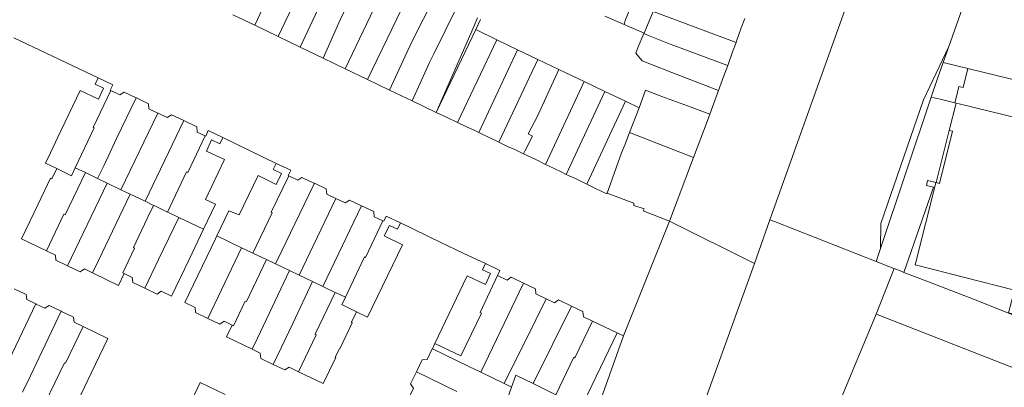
# Model space of a CAD drawing. Header units: metres. Extents: x 135785 to 137489, y 452643 to 455118.
# Tile 26 of 48: x 136467 to 136669, y 453894 to 453970. Entities that reach past the tile are written whole.
import ezdxf

# ---------------------------------------------------------------- set-up
doc = ezdxf.new("R2010")
doc.units = ezdxf.units.M
doc.layers.add('B-RO-KG-GRENS_PERCEEL-G', color=211, linetype='Continuous', lineweight=9)

msp = doc.modelspace()

# ---------------------------------------------------------------- linework, layer by layer
at = {"layer": 'B-RO-KG-GRENS_PERCEEL-G', "flags": 128}
for points in [[(136621.086, 453928.428), (136638.533, 453977.304), (136655.013, 454022.922), (136679.43, 454090.652), (136684.466, 454104.213), (136700.85, 454151.206), (136717.605, 454200), (136736.479, 454255.043)], [(136669.668, 453997.472), (136668.979, 453995.617), (136657.821, 453964.026)], [(136515.235, 453968.401), (136524.062, 453987.367)], [(136524.561, 453963.927), (136533.412, 453982.811)], [(136533.809, 453959.491), (136542.726, 453978.18)], [(136538.392, 453957.292), (136547.435, 453976.029)], [(136523.648, 453973.744), (136520.052, 453966.09)], [(136532.771, 453969.501), (136535.011, 453974.191)], [(136547.788, 453965.575), (136551.998, 453973.973)], [(136593.568, 453974.907), (136591.351, 453969.421)], [(136556.634, 453971.883), (136552.088, 453962.7)], [(136597.113, 453971.268), (136595.218, 453966.815)], [(136597.113, 453971.268), (136614.109, 453964.873)], [(136515.235, 453968.401), (136510.722, 453970.565)], [(136532.771, 453969.501), (136529.277, 453961.664)], [(136561.011, 453969.91), (136560.097, 453967.799)], [(136560.645, 453967.535), (136561.64, 453969.615)], [(136591.116, 453968.583), (136587.162, 453970.288)], [(136591.351, 453969.421), (136591.116, 453968.583)], [(136615.899, 453969.829), (136615.186, 453967.872)], [(136520.052, 453966.09), (136515.235, 453968.401)], [(136560.097, 453967.799), (136552.509, 453950.521)], [(136552.509, 453950.521), (136560.645, 453967.535)], [(136564.993, 453965.44), (136560.645, 453967.535)], [(136595.218, 453966.815), (136591.116, 453968.583)], [(136615.186, 453967.872), (136614.21, 453965.14)], [(136465.741, 453965.832), (136483.091, 453957.585)], [(136524.561, 453963.927), (136520.052, 453966.09)], [(136546.565, 453962.957), (136547.788, 453965.575)], [(136556.917, 453948.436), (136564.993, 453965.44)], [(136569.246, 453963.39), (136564.993, 453965.44)], [(136595.173, 453966.71), (136594.012, 453963.981)], [(136595.218, 453966.815), (136595.173, 453966.71)], [(136596.127, 453966.307), (136595.173, 453966.71)], [(136596.127, 453966.307), (136600.611, 453964.548)], [(136614.109, 453964.873), (136613.381, 453962.949)], [(136614.21, 453965.14), (136614.109, 453964.873)], [(136529.277, 453961.664), (136524.561, 453963.927)], [(136542.943, 453955.109), (136546.565, 453962.957)], [(136569.246, 453963.39), (136561.254, 453946.38)], [(136569.246, 453963.39), (136573.425, 453961.381)], [(136596.716, 453960.383), (136594.851, 453961.104), (136593.514, 453962.694), (136594.012, 453963.981)], [(136602.814, 453963.708), (136600.611, 453964.548)], [(136611.463, 453960.5), (136602.814, 453963.708)], [(136613.381, 453962.949), (136612.415, 453960.156)], [(136657.821, 453964.026), (136652.593, 453953.095), (136643.879, 453927.684), (136643.805, 453922.579)], [(136657.821, 453964.026), (136656.668, 453960.757)], [(136533.809, 453959.491), (136529.277, 453961.664)], [(136551.164, 453960.775), (136552.088, 453962.7)], [(136565.365, 453944.41), (136573.425, 453961.381)], [(136577.725, 453959.329), (136573.425, 453961.381)], [(136538.392, 453957.292), (136533.809, 453959.491)], [(136551.164, 453960.775), (136547.601, 453952.875)], [(136573.238, 453949.62), (136577.725, 453959.329)], [(136582.923, 453956.849), (136577.725, 453959.329)], [(136600.908, 453958.737), (136596.716, 453960.383)], [(136612.415, 453960.156), (136611.463, 453960.5)], [(136612.415, 453960.156), (136611.615, 453958.001)], [(136656.668, 453960.757), (136655.58, 453957.672), (136654.233, 453953.659)], [(136656.668, 453960.757), (136661.708, 453959.529)], [(136661.708, 453959.529), (136660.746, 453955.597)], [(136661.708, 453959.529), (136704.959, 453948.986)], [(136474.801, 453945.401), (136479.371, 453954.981), (136483.098, 453953.21), (136484.176, 453955.477), (136482.471, 453956.296), (136483.091, 453957.585)], [(136485.66, 453955.008), (136485.55, 453955.061), (136486.07, 453956.153), (136483.091, 453957.585)], [(136542.943, 453955.109), (136538.392, 453957.292)], [(136574.972, 453939.838), (136582.923, 453956.849)], [(136587.187, 453954.814), (136582.923, 453956.849)], [(136600.908, 453958.737), (136610.529, 453955.027)], [(136611.615, 453958.001), (136610.529, 453955.027)], [(136485.66, 453955.008), (136482.007, 453947.432)], [(136490.84, 453953.517), (136488.404, 453954.688), (136487.546, 453954.103), (136485.66, 453955.008)], [(136547.601, 453952.875), (136542.943, 453955.109)], [(136579.207, 453937.781), (136587.187, 453954.814)], [(136591.386, 453952.81), (136587.187, 453954.814)], [(136594.187, 453951.473), (136595.518, 453955.076), (136598.84, 453953.791), (136604.917, 453951.559), (136608.756, 453950.168)], [(136610.529, 453955.027), (136608.756, 453950.168)], [(136660.746, 453955.597), (136659.866, 453955.829), (136659.374, 453953.775)], [(136486.818, 453945.165), (136490.84, 453953.517)], [(136490.913, 453953.482), (136490.84, 453953.517)], [(136495.316, 453950.367), (136493.449, 453951.265), (136493.388, 453952.292), (136490.913, 453953.482)], [(136552.509, 453950.521), (136547.601, 453952.875)], [(136583.492, 453935.752), (136591.386, 453952.81)], [(136594.187, 453951.473), (136591.386, 453952.81)], [(136643.805, 453922.579), (136654.233, 453953.659)], [(136656.07, 453953.21), (136654.233, 453953.659)], [(136656.07, 453953.21), (136659.064, 453952.479)], [(136659.064, 453952.479), (136659.374, 453953.775)], [(136592.244, 453946.378), (136594.187, 453951.473)], [(136659.345, 453952.41), (136657.915, 453946.783)], [(136659.064, 453952.479), (136659.345, 453952.41)], [(136659.345, 453952.41), (136659.928, 453952.267)], [(136659.928, 453952.267), (136699.745, 453942.536)], [(136487.733, 453934.618), (136495.316, 453950.367)], [(136500.661, 453948.823), (136492.715, 453932.25)], [(136495.405, 453950.324), (136495.316, 453950.367)], [(136500.661, 453948.823), (136498.137, 453950.009), (136497.234, 453949.445), (136495.405, 453950.324)], [(136505.055, 453945.684), (136503.396, 453946.482), (136503.339, 453947.564), (136500.661, 453948.823)], [(136554.889, 453949.379), (136552.509, 453950.521)], [(136554.889, 453949.379), (136556.917, 453948.436)], [(136573.238, 453949.62), (136571.413, 453946.088)], [(136605.386, 453941.245), (136608.197, 453948.637), (136608.756, 453950.168)], [(136482.251, 453947.316), (136478.344, 453939.139)], [(136482.007, 453947.432), (136482.251, 453947.316)], [(136508.666, 453945.381), (136505.674, 453946.761), (136505.183, 453945.622), (136505.055, 453945.684)], [(136556.917, 453948.436), (136558.769, 453947.575)], [(136558.769, 453947.575), (136560.28, 453946.881)], [(136560.28, 453946.881), (136561.254, 453946.38)], [(136657.915, 453946.783), (136655.196, 453936.083)], [(136657.915, 453946.783), (136658.561, 453946.636)], [(136473.281, 453942.221), (136474.801, 453945.401)], [(136484.217, 453939.553), (136486.818, 453945.165)], [(136497.307, 453930.047), (136501.241, 453938.281), (136501.46, 453938.16), (136505.055, 453945.684)], [(136508.666, 453945.381), (136508.068, 453944.06), (136506.362, 453944.859), (136505.302, 453942.559), (136508.991, 453940.801), (136505.101, 453932.621), (136507.181, 453931.631), (136504.723, 453926.492)], [(136508.666, 453945.381), (136519.642, 453940.041)], [(136561.254, 453946.38), (136561.785, 453946.107)], [(136563.27, 453945.434), (136561.785, 453946.107)], [(136563.27, 453945.434), (136565.365, 453944.41)], [(136570.734, 453942.568), (136572.269, 453945.604)], [(136571.413, 453946.088), (136572.269, 453945.604)], [(136591.323, 453943.962), (136592.244, 453946.378)], [(136592.244, 453946.378), (136605.386, 453941.245)], [(136658.561, 453946.636), (136655.943, 453935.904)], [(136565.365, 453944.41), (136567.175, 453943.525)], [(136568.633, 453942.867), (136567.175, 453943.525)], [(136568.633, 453942.867), (136570.453, 453941.985)], [(136590.56, 453942.171), (136591.323, 453943.962)], [(136474.551, 453939.001), (136472.271, 453940.091), (136473.281, 453942.221)], [(136570.734, 453942.568), (136570.453, 453941.985)], [(136570.453, 453941.985), (136571.307, 453941.571)], [(136572.811, 453940.877), (136571.307, 453941.571)], [(136572.811, 453940.877), (136574.972, 453939.838)], [(136590.56, 453942.171), (136587.654, 453933.947)], [(136605.386, 453941.245), (136600.421, 453928.186)], [(136470.731, 453931.631), (136473.291, 453936.971), (136473.541, 453936.851), (136474.551, 453939.001)], [(136474.551, 453939.001), (136477.34, 453937.618), (136477.564, 453937.507), (136478.344, 453939.139)], [(136480.428, 453938.135), (136478.344, 453939.139)], [(136482.959, 453936.915), (136484.217, 453939.553)], [(136519.642, 453940.041), (136519.038, 453938.756), (136520.701, 453937.952), (136519.636, 453935.701), (136515.947, 453937.555), (136512.046, 453929.452), (136509.914, 453930.288), (136507.455, 453925.129)], [(136522.209, 453937.475), (136522.095, 453937.53), (136522.612, 453938.623), (136519.642, 453940.041)], [(136574.972, 453939.838), (136576.777, 453938.97)], [(136578.21, 453938.274), (136576.777, 453938.97)], [(136476.268, 453929.498), (136480.428, 453938.135)], [(136480.428, 453938.135), (136482.959, 453936.915)], [(136482.959, 453936.915), (136484.939, 453935.961)], [(136522.209, 453937.475), (136518.582, 453929.985)], [(136527.401, 453935.989), (136524.938, 453937.167), (136524.071, 453936.585), (136522.209, 453937.475)], [(136578.21, 453938.274), (136579.207, 453937.781)], [(136579.207, 453937.781), (136579.818, 453937.479)], [(136581.396, 453936.78), (136579.818, 453937.479)], [(136581.396, 453936.78), (136583.492, 453935.752)], [(136476.797, 453918.988), (136484.939, 453935.961)], [(136484.939, 453935.961), (136487.733, 453934.618)], [(136489.647, 453933.695), (136487.733, 453934.618)], [(136527.48, 453935.951), (136523.44, 453927.627)], [(136527.48, 453935.951), (136527.401, 453935.989)], [(136531.886, 453932.847), (136530.025, 453933.737), (136529.927, 453934.781), (136527.48, 453935.951)], [(136583.492, 453935.752), (136585.209, 453934.91)], [(136585.209, 453934.91), (136587.569, 453933.776), (136587.654, 453933.947)], [(136655.196, 453936.083), (136653.48, 453936.494), (136653.244, 453935.526), (136654.691, 453935.142), (136650.102, 453921.902), (136648.617, 453917.632)], [(136655.178, 453936.012), (136650.903, 453919.19), (136671.29, 453914.011), (136670.098, 453909.318), (136690.654, 453904.093), (136690.432, 453903.22)], [(136655.196, 453936.083), (136655.178, 453936.012)], [(136655.943, 453935.904), (136655.196, 453936.083)], [(136489.647, 453933.695), (136483.105, 453920.051), (136481.901, 453917.54)], [(136492.715, 453932.25), (136489.647, 453933.695)], [(136531.886, 453932.847), (136524.36, 453917.065)], [(136537.145, 453931.328), (136534.68, 453932.507), (136533.814, 453931.924), (136531.886, 453932.847)], [(136593.112, 453931.834), (136587.654, 453933.947)], [(136469.861, 453929.841), (136470.731, 453931.631)], [(136488.421, 453917.401), (136488.132, 453917.545), (136490.557, 453922.644), (136490.331, 453922.751), (136493.164, 453928.707), (136494.461, 453931.412)], [(136494.461, 453931.412), (136492.715, 453932.25)], [(136494.461, 453931.412), (136494.678, 453931.308), (136497.307, 453930.047)], [(136537.145, 453931.328), (136533.192, 453923.04), (136529.234, 453914.741)], [(136541.553, 453928.224), (136539.778, 453929.072), (136539.678, 453930.117), (136537.145, 453931.328)], [(136595.203, 453930.697), (136593.117, 453931.403), (136593.112, 453931.834)], [(136600.421, 453928.186), (136595.038, 453930.272), (136595.203, 453930.697)], [(136472.419, 453922.086), (136467.321, 453924.531), (136469.861, 453929.841)], [(136476.042, 453929.606), (136472.419, 453922.086)], [(136476.268, 453929.498), (136476.042, 453929.606)], [(136499.609, 453928.944), (136495.473, 453920.317), (136492.633, 453914.394)], [(136497.307, 453930.047), (136497.532, 453929.939), (136499.609, 453928.944)], [(136499.609, 453928.944), (136504.723, 453926.492)], [(136518.825, 453929.867), (136514.819, 453921.614)], [(136518.825, 453929.867), (136518.582, 453929.985)], [(136545.19, 453927.819), (136542.198, 453929.199), (136541.739, 453928.135), (136541.553, 453928.224)], [(136504.723, 453926.492), (136501.742, 453920.261), (136498.121, 453912.771), (136496.011, 453913.779), (136495.164, 453913.186), (136492.633, 453914.394)], [(136520.766, 453922.05), (136523.44, 453927.627)], [(136533.872, 453912.529), (136537.786, 453920.825), (136538.012, 453920.716), (136541.553, 453928.224)], [(136545.19, 453927.819), (136544.592, 453926.498), (136542.886, 453927.297), (136541.833, 453925.118), (136545.56, 453923.318), (136538.398, 453908.474), (136536.169, 453909.537)], [(136553.446, 453923.8), (136545.19, 453927.819)], [(136600.421, 453928.186), (136590.963, 453904.604)], [(136600.421, 453928.186), (136617.871, 453919.485)], [(136617.871, 453919.485), (136621.086, 453928.428)], [(136621.086, 453928.428), (136622.027, 453928.103), (136642.894, 453919.864)], [(136507.455, 453925.129), (136507.185, 453924.563), (136500.873, 453911.427), (136502.96, 453910.432), (136503.06, 453909.387), (136505.602, 453908.176)], [(136512.525, 453922.709), (136507.455, 453925.129)], [(136512.525, 453922.709), (136508.415, 453914.081), (136505.602, 453908.176)], [(136514.819, 453921.614), (136514.675, 453921.684), (136512.525, 453922.709)], [(136553.446, 453923.8), (136558.052, 453921.577)], [(136642.894, 453919.864), (136643.805, 453922.579)], [(136476.797, 453918.988), (136474.382, 453920.146), (136474.321, 453921.174), (136472.419, 453922.086)], [(136514.819, 453921.614), (136517.655, 453920.263)], [(136520.766, 453922.05), (136519.49, 453919.375)], [(136558.052, 453921.577), (136562.632, 453919.476)], [(136481.901, 453917.54), (136480.227, 453918.342), (136479.359, 453917.759), (136476.797, 453918.988)], [(136510.579, 453906.8), (136510.835, 453906.669), (136513.281, 453911.751), (136513.507, 453911.643), (136517.655, 453920.263)], [(136517.655, 453920.263), (136519.49, 453919.375)], [(136522.392, 453918.004), (136519.49, 453919.375)], [(136552.24, 453903.015), (136558.897, 453916.935), (136562.625, 453915.159), (136563.691, 453917.387), (136562.028, 453918.191), (136562.632, 453919.476)], [(136562.632, 453919.476), (136565.602, 453918.058), (136565.083, 453916.996)], [(136607.082, 453889.474), (136617.871, 453919.485)], [(136642.878, 453909.059), (136646.616, 453918.412)], [(136642.894, 453919.864), (136646.501, 453918.457)], [(136646.616, 453918.412), (136646.501, 453918.457)], [(136648.017, 453917.866), (136646.616, 453918.412)], [(136488.421, 453917.401), (136487.261, 453914.971), (136481.901, 453917.54)], [(136492.633, 453914.394), (136490.155, 453915.577), (136490.073, 453916.613), (136488.421, 453917.401)], [(136522.392, 453918.004), (136515.779, 453904.136), (136514.681, 453901.834)], [(136524.36, 453917.065), (136522.392, 453918.004)], [(136527.131, 453915.744), (136524.36, 453917.065)], [(136552.24, 453903.015), (136557.586, 453900.463), (136561.789, 453909.272), (136561.514, 453909.411), (136565.083, 453916.996)], [(136565.083, 453916.996), (136567.074, 453916.044), (136567.932, 453916.632), (136570.469, 453915.417)], [(136648.617, 453917.632), (136648.017, 453917.866)], [(136683.792, 453903.904), (136681.371, 453904.819), (136670.086, 453909.287), (136663.768, 453911.83), (136651.87, 453916.365), (136648.617, 453917.632)], [(136465.797, 453914.292), (136468.281, 453913.104), (136468.399, 453912.052), (136470.229, 453911.176)], [(136519.026, 453898.748), (136523.024, 453907.133), (136527.131, 453915.744)], [(136529.234, 453914.741), (136527.131, 453915.744)], [(136531.763, 453913.535), (136529.234, 453914.741)], [(136561.704, 453897.141), (136570.469, 453915.417)], [(136570.469, 453915.417), (136572.9, 453914.253), (136572.973, 453913.22), (136575.081, 453912.211)], [(136531.763, 453913.535), (136527.643, 453904.928), (136527.868, 453904.82), (136524.24, 453897.241)], [(136531.763, 453913.535), (136531.989, 453913.427), (136533.872, 453912.529)], [(136536.169, 453909.537), (136533.373, 453910.884), (136533.123, 453911.003), (136533.872, 453912.529)], [(136470.229, 453911.176), (136462.663, 453895.343)], [(136470.229, 453911.176), (136470.332, 453911.127)], [(136470.332, 453911.127), (136472.133, 453910.265), (136473.018, 453910.839), (136475.479, 453909.662)], [(136566.446, 453894.839), (136572.954, 453907.908), (136575.081, 453912.211)], [(136572.401, 453894.806), (136580.305, 453910.706)], [(136575.081, 453912.211), (136576.814, 453911.381), (136577.663, 453911.971), (136580.305, 453910.706)], [(136580.305, 453910.706), (136582.669, 453909.574), (136582.739, 453908.542), (136584.614, 453907.644)], [(136475.479, 453909.662), (136471.501, 453901.338)], [(136475.479, 453909.662), (136475.543, 453909.631)], [(136475.543, 453909.631), (136478.006, 453908.453), (136478.105, 453907.409), (136479.956, 453906.521)], [(136536.169, 453909.537), (136535.144, 453907.389), (136535.275, 453907.265), (136532.732, 453901.941)], [(136611.209, 453827.763), (136617.919, 453846.604), (136631.668, 453882.056), (136642.878, 453909.059)], [(136706.788, 453884.056), (136643.113, 453908.967), (136642.878, 453909.059)], [(136476.359, 453898.981), (136479.956, 453906.521)], [(136479.956, 453906.521), (136485.061, 453904.071), (136482.521, 453898.761)], [(136505.602, 453908.176), (136508.052, 453907.009), (136508.935, 453907.585), (136510.579, 453906.8)], [(136510.579, 453906.8), (136509.409, 453904.367), (136514.681, 453901.834)], [(136577.101, 453892.481), (136580.788, 453900.207), (136581.014, 453900.1), (136584.614, 453907.644)], [(136584.614, 453907.644), (136589.694, 453905.212)], [(136585.691, 453889.829), (136590.963, 453904.604)], [(136589.694, 453905.212), (136587.188, 453899.981)], [(136590.963, 453904.604), (136589.694, 453905.212)], [(136551.725, 453901.939), (136552.24, 453903.015)], [(136469.171, 453896.406), (136471.501, 453901.338)], [(136514.681, 453901.834), (136516.37, 453901.022), (136516.466, 453899.977), (136519.026, 453898.748)], [(136524.24, 453897.241), (136529.322, 453894.799), (136531.87, 453900.136)], [(136532.732, 453901.941), (136532.634, 453901.988), (136531.772, 453900.183), (136531.87, 453900.136)], [(136548.513, 453897.319), (136549.65, 453899.685), (136550.685, 453899.764), (136551.712, 453901.911)], [(136551.712, 453901.911), (136551.725, 453901.939)], [(136559.235, 453898.339), (136551.725, 453901.939)], [(136472.18, 453890.818), (136476.131, 453899.091)], [(136476.131, 453899.091), (136476.359, 453898.981)], [(136481.641, 453896.941), (136482.521, 453898.761)], [(136519.026, 453898.748), (136521.443, 453897.587), (136522.337, 453898.155), (136524.24, 453897.241)], [(136559.235, 453898.339), (136561.704, 453897.141)], [(136587.188, 453899.981), (136586.28, 453898.087)], [(136467.535, 453893.026), (136469.171, 453896.406)], [(136481.641, 453896.941), (136477.536, 453888.339), (136479.972, 453887.137), (136484.915, 453884.862), (136488.714, 453882.987), (136496.693, 453879.148)], [(136546.881, 453891.848), (136547.832, 453893.824), (136547.259, 453894.71), (136548.45, 453897.188)], [(136548.45, 453897.188), (136548.513, 453897.319)], [(136556.771, 453893.199), (136548.45, 453897.188)], [(136561.704, 453897.141), (136566.446, 453894.839)], [(136572.401, 453894.806), (136568.885, 453896.546), (136568.003, 453894.083)], [(136586.28, 453898.087), (136582.746, 453890.862)], [(136509.124, 453892.575), (136504.011, 453895.025), (136501.46, 453889.682)], [(136566.446, 453894.839), (136568.003, 453894.083)], [(136566.741, 453890.566), (136568.003, 453894.083)], [(136577.101, 453892.481), (136572.401, 453894.806)]]:
    msp.add_lwpolyline(points, dxfattribs=at)

doc.saveas('drawing.dxf')
